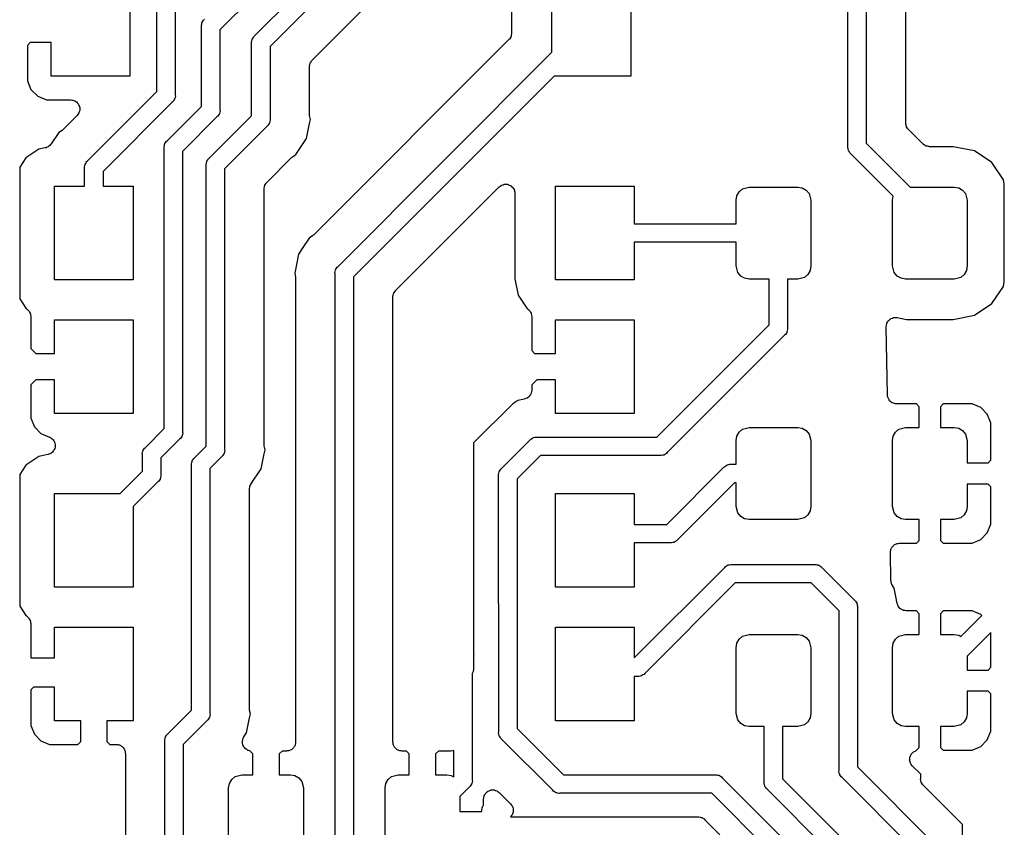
# Model space of a CAD drawing. Extents: x 81 to 161, y -172 to -32.
# Tile 3 of 20: x 113 to 132, y -154 to -139. Entities that reach past the tile are written whole.
import ezdxf

# ---------------------------------------------------------------- set-up
doc = ezdxf.new("R2010")
doc.units = 0
doc.header["$MEASUREMENT"] = 0
doc.layers.add('BLACK', color=7, linetype='CONTINUOUS')

msp = doc.modelspace()

# ---------------------------------------------------------------- linework, layer by layer
at = {"layer": 'BLACK', "linetype": 'CONTINUOUS'}
for p, q in [((123.097, -132.928), (117.269, -138.756)), ((117.928, -138.872), (123.188, -133.613)), ((123.389, -133.906), (118.221, -139.074)), ((129.215, -140.976), (129.215, -135.464)), ((129.565, -135.529), (129.565, -140.911)), ((119.023, -139.333), (122.519, -135.838)), ((116.069, -139.929), (116.069, -137.253)), ((116.419, -137.356), (116.419, -139.994)), ((115.555, -137.857), (115.555, -139.637)), ((123.585, -139.184), (123.585, -137.857)), ((125.085, -137.857), (125.085, -139.637)), ((122.817, -137.875), (122.817, -138.819)), ((130.315, -140.528), (130.315, -137.898)), ((116.931, -138.616), (116.933, -138.609)), ((116.933, -138.609), (116.946, -138.59)), ((116.946, -138.59), (116.958, -138.57)), ((116.958, -138.57), (116.976, -138.555)), ((116.917, -138.669), (116.923, -138.646)), ((116.919, -138.692), (116.917, -138.669)), ((116.919, -140.211), (116.919, -138.692)), ((116.923, -138.646), (116.927, -138.623)), ((116.927, -138.623), (116.931, -138.616)), ((117.269, -138.756), (117.269, -140.275)), ((117.869, -138.986), (117.875, -138.964)), ((117.875, -138.964), (117.88, -138.941)), ((117.88, -138.941), (117.883, -138.934)), ((117.883, -138.934), (117.885, -138.926)), ((117.885, -138.926), (117.899, -138.907)), ((117.899, -138.907), (117.91, -138.887)), ((117.91, -138.887), (117.928, -138.872)), ((122.766, -138.943), (119.057, -142.652)), ((122.771, -138.936), (122.766, -138.943)), ((122.776, -138.931), (122.771, -138.936)), ((122.788, -138.912), (122.776, -138.931)), ((122.801, -138.893), (122.788, -138.912)), ((122.803, -138.886), (122.801, -138.893)), ((122.807, -138.879), (122.803, -138.886)), ((122.811, -138.856), (122.807, -138.879)), ((122.817, -138.834), (122.811, -138.856)), ((122.817, -138.819), (122.816, -138.827)), ((122.816, -138.827), (122.817, -138.834)), ((113.659, -138.998), (113.605, -139.051)), ((113.605, -139.051), (113.605, -139.727)), ((114.055, -138.998), (113.659, -138.998)), ((114.055, -139.637), (114.055, -138.998)), ((117.871, -139.009), (117.869, -138.986)), ((117.872, -140.39), (117.871, -139.009)), ((118.221, -139.074), (118.221, -140.454)), ((119.001, -139.364), (119.012, -139.345)), ((119.012, -139.345), (119.018, -139.34)), ((119.018, -139.34), (119.023, -139.333)), ((119.516, -143.254), (123.585, -139.184)), ((118.971, -139.457), (118.973, -139.45)), ((118.971, -140.354), (118.971, -139.457)), ((118.972, -139.442), (118.978, -139.42)), ((118.973, -139.45), (118.972, -139.442)), ((118.978, -139.42), (118.982, -139.397)), ((118.982, -139.397), (118.986, -139.391)), ((118.986, -139.391), (118.988, -139.383)), ((118.988, -139.383), (119.001, -139.364)), ((113.605, -139.727), (113.674, -139.892)), ((115.555, -139.637), (114.055, -139.637)), ((123.627, -139.637), (119.809, -143.455)), ((125.085, -139.637), (123.627, -139.637)), ((113.674, -139.892), (113.801, -140.019)), ((113.801, -140.019), (113.966, -140.088)), ((113.966, -140.088), (114.428, -140.088)), ((114.428, -140.088), (114.45, -140.091)), ((114.45, -140.091), (114.473, -140.093)), ((114.473, -140.093), (114.48, -140.097)), ((114.48, -140.097), (114.487, -140.098)), ((114.487, -140.098), (114.507, -140.109)), ((114.751, -141.248), (116.069, -139.929)), ((116.392, -140.096), (116.38, -140.116)), ((116.405, -140.077), (116.392, -140.096)), ((116.407, -140.069), (116.405, -140.077)), ((116.411, -140.063), (116.407, -140.069)), ((116.415, -140.04), (116.411, -140.063)), ((116.421, -140.017), (116.415, -140.04)), ((116.419, -139.994), (116.421, -140.017)), ((114.507, -140.109), (114.528, -140.119)), ((114.528, -140.119), (114.533, -140.125)), ((114.533, -140.125), (114.54, -140.128)), ((114.54, -140.128), (114.555, -140.146)), ((114.555, -140.146), (114.571, -140.162)), ((114.571, -140.162), (114.574, -140.169)), ((114.574, -140.169), (114.579, -140.175)), ((114.579, -140.175), (114.587, -140.196)), ((114.587, -140.196), (114.597, -140.217)), ((114.6, -140.293), (114.592, -140.314)), ((114.597, -140.217), (114.597, -140.225)), ((114.597, -140.225), (114.6, -140.232)), ((114.6, -140.232), (114.6, -140.255)), ((114.6, -140.255), (114.602, -140.278)), ((114.602, -140.278), (114.6, -140.285)), ((114.6, -140.285), (114.6, -140.293)), ((116.362, -140.131), (115.044, -141.449)), ((116.265, -140.865), (116.919, -140.211)), ((116.38, -140.116), (116.362, -140.131)), ((117.269, -140.275), (117.271, -140.299)), ((114.551, -140.386), (114.292, -140.646)), ((114.564, -140.368), (114.551, -140.386)), ((114.579, -140.35), (114.564, -140.368)), ((114.582, -140.343), (114.579, -140.35)), ((114.586, -140.336), (114.582, -140.343)), ((114.592, -140.314), (114.586, -140.336)), ((117.212, -140.412), (116.558, -141.067)), ((117.065, -141.196), (117.872, -140.39)), ((117.23, -140.397), (117.212, -140.412)), ((117.242, -140.377), (117.23, -140.397)), ((117.255, -140.358), (117.242, -140.377)), ((117.257, -140.351), (117.255, -140.358)), ((117.261, -140.344), (117.257, -140.351)), ((117.265, -140.321), (117.261, -140.344)), ((117.271, -140.299), (117.265, -140.321)), ((118.224, -140.477), (118.218, -140.5)), ((118.221, -140.454), (118.224, -140.477)), ((118.974, -140.371), (118.971, -140.354)), ((118.975, -140.388), (118.974, -140.371)), ((118.99, -140.462), (118.975, -140.388)), ((118.975, -140.536), (118.99, -140.462)), ((114.265, -140.668), (114.202, -140.71)), ((114.277, -140.656), (114.265, -140.668)), ((114.292, -140.646), (114.277, -140.656)), ((118.165, -140.591), (117.358, -141.398)), ((118.183, -140.576), (118.165, -140.591)), ((118.194, -140.556), (118.183, -140.576)), ((118.208, -140.537), (118.194, -140.556)), ((118.21, -140.53), (118.208, -140.537)), ((118.213, -140.523), (118.21, -140.53)), ((118.218, -140.5), (118.213, -140.523)), ((118.918, -140.823), (118.975, -140.536)), ((130.316, -140.535), (130.315, -140.528)), ((130.316, -140.543), (130.316, -140.535)), ((130.322, -140.565), (130.316, -140.543)), ((130.326, -140.588), (130.322, -140.565)), ((130.329, -140.594), (130.326, -140.588)), ((130.331, -140.602), (130.329, -140.594)), ((130.345, -140.621), (130.331, -140.602)), ((130.356, -140.64), (130.345, -140.621)), ((130.362, -140.645), (130.356, -140.64)), ((130.366, -140.652), (130.362, -140.645)), ((130.641, -140.927), (130.366, -140.652)), ((114.202, -140.71), (114.057, -140.926)), ((118.713, -141.129), (118.918, -140.823)), ((113.826, -141.025), (113.578, -141.19)), ((113.946, -141.001), (113.826, -141.025)), ((113.953, -140.998), (113.946, -141.001)), ((113.961, -140.997), (113.953, -140.998)), ((113.981, -140.987), (113.961, -140.997)), ((114.003, -140.979), (113.981, -140.987)), ((114.009, -140.974), (114.003, -140.979)), ((114.015, -140.97), (114.009, -140.974)), ((114.031, -140.954), (114.015, -140.97)), ((114.048, -140.939), (114.031, -140.954)), ((114.052, -140.932), (114.048, -140.939)), ((114.057, -140.926), (114.052, -140.932)), ((116.206, -140.979), (116.212, -140.956)), ((116.208, -141.002), (116.206, -140.979)), ((116.208, -146.34), (116.208, -141.002)), ((116.212, -140.956), (116.216, -140.933)), ((116.216, -140.933), (116.22, -140.927)), ((116.22, -140.927), (116.222, -140.919)), ((116.222, -140.919), (116.235, -140.9)), ((116.235, -140.9), (116.247, -140.88)), ((116.247, -140.88), (116.265, -140.865)), ((129.213, -140.999), (129.215, -140.976)), ((129.219, -141.021), (129.213, -140.999)), ((129.223, -141.044), (129.219, -141.021)), ((129.227, -141.051), (129.223, -141.044)), ((129.565, -140.911), (130.4, -141.746)), ((130.648, -140.931), (130.641, -140.927)), ((130.653, -140.937), (130.648, -140.931)), ((130.672, -140.948), (130.653, -140.937)), ((130.691, -140.961), (130.672, -140.948)), ((130.698, -140.963), (130.691, -140.961)), ((130.705, -140.967), (130.698, -140.963)), ((130.728, -140.971), (130.705, -140.967)), ((130.75, -140.977), (130.728, -140.971)), ((130.757, -140.977), (130.75, -140.977)), ((130.765, -140.978), (130.757, -140.977)), ((131.219, -140.978), (130.765, -140.978)), ((131.624, -141.059), (131.219, -140.978)), ((113.578, -141.19), (113.459, -141.369)), ((116.558, -141.067), (116.558, -146.404)), ((117.022, -141.25), (117.035, -141.231)), ((117.035, -141.231), (117.047, -141.211)), ((117.047, -141.211), (117.065, -141.196)), ((118.159, -141.657), (118.624, -141.193)), ((118.624, -141.193), (118.638, -141.183)), ((118.638, -141.183), (118.65, -141.171)), ((118.65, -141.171), (118.713, -141.129)), ((129.229, -141.059), (129.227, -141.051)), ((129.242, -141.078), (129.229, -141.059)), ((129.254, -141.098), (129.242, -141.078)), ((129.272, -141.113), (129.254, -141.098)), ((130.075, -141.916), (129.272, -141.113)), ((131.953, -141.279), (131.624, -141.059)), ((113.459, -141.369), (113.459, -143.873)), ((114.692, -141.361), (114.698, -141.339)), ((114.694, -141.384), (114.692, -141.361)), ((114.694, -141.731), (114.694, -141.384)), ((114.698, -141.339), (114.702, -141.316)), ((114.702, -141.316), (114.706, -141.309)), ((114.706, -141.309), (114.708, -141.302)), ((114.708, -141.302), (114.721, -141.283)), ((114.721, -141.283), (114.733, -141.263)), ((114.733, -141.263), (114.751, -141.248)), ((117.006, -141.31), (117.012, -141.288)), ((117.008, -141.333), (117.006, -141.31)), ((117.008, -146.671), (117.008, -141.333)), ((117.012, -141.288), (117.016, -141.265)), ((117.016, -141.265), (117.02, -141.258)), ((117.02, -141.258), (117.022, -141.25)), ((117.358, -141.398), (117.358, -146.736)), ((132.173, -141.608), (131.953, -141.279)), ((115.044, -141.449), (115.044, -141.731)), ((114.119, -143.511), (114.119, -141.731)), ((114.119, -141.731), (114.694, -141.731)), ((115.044, -141.731), (115.619, -141.731)), ((115.619, -141.731), (115.619, -143.511)), ((118.108, -141.781), (118.109, -141.774)), ((118.108, -146.635), (118.108, -141.781)), ((118.109, -141.766), (118.115, -141.744)), ((118.109, -141.774), (118.109, -141.766)), ((118.115, -141.744), (118.119, -141.721)), ((118.119, -141.721), (118.122, -141.715)), ((118.122, -141.715), (118.124, -141.707)), ((118.124, -141.707), (118.137, -141.688)), ((118.137, -141.688), (118.149, -141.669)), ((118.149, -141.669), (118.155, -141.664)), ((118.155, -141.664), (118.159, -141.657)), ((120.61, -143.715), (122.582, -141.743)), ((122.582, -141.743), (122.601, -141.73)), ((122.601, -141.73), (122.618, -141.715)), ((122.618, -141.715), (122.626, -141.713)), ((122.626, -141.713), (122.632, -141.708)), ((122.632, -141.708), (122.654, -141.702)), ((122.654, -141.702), (122.675, -141.694)), ((122.675, -141.694), (122.683, -141.694)), ((122.683, -141.694), (122.691, -141.692)), ((122.691, -141.692), (122.713, -141.694)), ((122.713, -141.694), (122.736, -141.694)), ((122.736, -141.694), (122.744, -141.697)), ((122.744, -141.697), (122.751, -141.698)), ((122.751, -141.698), (122.772, -141.707)), ((122.772, -141.707), (122.793, -141.715)), ((122.793, -141.715), (122.799, -141.72)), ((122.799, -141.72), (122.806, -141.723)), ((122.806, -141.723), (122.822, -141.74)), ((122.822, -141.74), (122.84, -141.754)), ((122.84, -141.754), (122.844, -141.761)), ((122.844, -141.761), (122.849, -141.766)), ((122.849, -141.766), (122.859, -141.787)), ((122.859, -141.787), (122.87, -141.807)), ((123.649, -143.511), (123.649, -141.731)), ((123.649, -141.731), (125.149, -141.731)), ((125.149, -141.731), (125.149, -142.446)), ((127.144, -141.835), (127.211, -141.779)), ((127.211, -141.779), (127.336, -141.746)), ((127.336, -141.746), (128.261, -141.746)), ((128.261, -141.746), (128.347, -141.761)), ((128.347, -141.761), (128.422, -141.804)), ((130.4, -141.746), (131.236, -141.746)), ((131.236, -141.746), (131.322, -141.761)), ((131.322, -141.761), (131.397, -141.804)), ((132.19, -141.691), (132.173, -141.608)), ((132.19, -143.551), (132.19, -141.691)), ((122.87, -141.807), (122.872, -141.814)), ((122.872, -141.814), (122.875, -141.821)), ((122.875, -141.821), (122.877, -141.844)), ((122.877, -141.844), (122.881, -141.867)), ((122.881, -141.867), (122.881, -143.494)), ((127.086, -141.996), (127.101, -141.91)), ((127.101, -141.91), (127.144, -141.835)), ((128.422, -141.804), (128.478, -141.871)), ((128.478, -141.871), (128.511, -141.996)), ((130.061, -141.996), (130.075, -141.916)), ((131.397, -141.804), (131.453, -141.871)), ((131.453, -141.871), (131.486, -141.996)), ((127.086, -142.446), (127.086, -141.996)), ((128.511, -141.996), (128.511, -143.246)), ((130.061, -143.246), (130.061, -141.996)), ((131.486, -141.996), (131.486, -143.246)), ((125.149, -142.446), (127.086, -142.446)), ((118.967, -142.716), (118.861, -142.876)), ((119.03, -142.674), (118.967, -142.716)), ((119.042, -142.662), (119.03, -142.674)), ((119.057, -142.652), (119.042, -142.662)), ((118.861, -142.876), (118.763, -143.022)), ((127.086, -142.796), (125.149, -142.796)), ((125.149, -142.796), (125.149, -143.511)), ((127.086, -143.246), (127.086, -142.796)), ((118.763, -143.022), (118.691, -143.383)), ((119.473, -143.308), (119.486, -143.289)), ((119.486, -143.289), (119.498, -143.269)), ((119.498, -143.269), (119.516, -143.254)), ((127.119, -143.371), (127.086, -143.246)), ((128.511, -143.246), (128.496, -143.332)), ((130.094, -143.371), (130.061, -143.246)), ((131.486, -143.246), (131.471, -143.332)), ((118.691, -143.383), (118.706, -143.457)), ((118.706, -143.457), (118.706, -143.474)), ((118.706, -143.474), (118.709, -143.491)), ((119.457, -143.368), (119.463, -143.345)), ((119.459, -143.391), (119.457, -143.368)), ((119.459, -154.742), (119.459, -143.391)), ((119.463, -143.345), (119.467, -143.322)), ((119.467, -143.322), (119.471, -143.315)), ((119.471, -143.315), (119.473, -143.308)), ((119.809, -143.455), (119.809, -154.677)), ((127.175, -143.438), (127.119, -143.371)), ((127.25, -143.481), (127.175, -143.438)), ((128.386, -143.463), (128.261, -143.496)), ((128.453, -143.407), (128.386, -143.463)), ((128.496, -143.332), (128.453, -143.407)), ((130.15, -143.438), (130.094, -143.371)), ((130.225, -143.481), (130.15, -143.438)), ((131.361, -143.463), (131.236, -143.496)), ((131.428, -143.407), (131.361, -143.463)), ((131.471, -143.332), (131.428, -143.407)), ((115.619, -143.511), (114.119, -143.511)), ((118.709, -143.491), (118.709, -152.297)), ((122.881, -143.494), (122.943, -143.804)), ((125.149, -143.511), (123.649, -143.511)), ((127.336, -143.496), (127.25, -143.481)), ((127.714, -143.496), (127.336, -143.496)), ((127.714, -144.364), (127.714, -143.496)), ((128.261, -143.496), (128.064, -143.496)), ((128.064, -143.496), (128.064, -144.428)), ((130.311, -143.496), (130.225, -143.481)), ((131.236, -143.496), (130.311, -143.496)), ((131.953, -143.963), (132.173, -143.634)), ((132.173, -143.634), (132.19, -143.551)), ((120.559, -143.839), (120.56, -143.831)), ((120.559, -152.297), (120.559, -143.839)), ((120.56, -143.823), (120.566, -143.801)), ((120.56, -143.831), (120.56, -143.823)), ((120.566, -143.801), (120.57, -143.779)), ((120.57, -143.779), (120.573, -143.772)), ((120.573, -143.772), (120.575, -143.765)), ((120.575, -143.765), (120.589, -143.746)), ((120.589, -143.746), (120.6, -143.726)), ((120.6, -143.726), (120.606, -143.721)), ((120.606, -143.721), (120.61, -143.715)), ((122.943, -143.804), (123.108, -144.052)), ((113.459, -143.873), (113.578, -144.052)), ((131.624, -144.183), (131.953, -143.963)), ((113.578, -144.052), (113.591, -144.06)), ((113.591, -144.06), (113.609, -144.077)), ((113.609, -144.077), (113.628, -144.093)), ((113.628, -144.093), (113.631, -144.098)), ((113.631, -144.098), (113.635, -144.102)), ((113.635, -144.102), (113.646, -144.125)), ((113.646, -144.125), (113.658, -144.146)), ((113.658, -144.146), (113.659, -144.152)), ((113.659, -144.152), (113.662, -144.157)), ((113.662, -144.157), (113.665, -144.182)), ((113.665, -144.182), (113.669, -144.206)), ((113.669, -144.206), (113.669, -144.814)), ((123.108, -144.052), (123.121, -144.06)), ((123.121, -144.06), (123.139, -144.077)), ((123.139, -144.077), (123.158, -144.093)), ((123.158, -144.093), (123.161, -144.098)), ((123.161, -144.098), (123.165, -144.102)), ((123.165, -144.102), (123.176, -144.125)), ((123.176, -144.125), (123.188, -144.146)), ((123.188, -144.146), (123.189, -144.152)), ((123.189, -144.152), (123.192, -144.157)), ((123.192, -144.157), (123.195, -144.182)), ((123.195, -144.182), (123.199, -144.206)), ((123.199, -144.206), (123.199, -144.857)), ((130.089, -144.229), (130.092, -144.228)), ((130.092, -144.228), (130.119, -144.228)), ((130.119, -144.228), (130.146, -144.228)), ((130.146, -144.228), (130.149, -144.229)), ((131.219, -144.264), (131.624, -144.183)), ((114.119, -144.911), (114.119, -144.271)), ((114.119, -144.271), (115.619, -144.271)), ((115.619, -144.271), (115.619, -146.051)), ((123.649, -144.911), (123.649, -144.271)), ((123.649, -144.271), (125.149, -144.271)), ((125.149, -144.271), (125.149, -146.051)), ((125.577, -146.501), (127.714, -144.364)), ((129.944, -144.397), (129.949, -144.371)), ((129.944, -144.401), (129.944, -144.397)), ((129.944, -144.404), (129.944, -144.401)), ((129.967, -145.696), (129.944, -144.404)), ((129.949, -144.371), (129.953, -144.344)), ((129.953, -144.344), (129.955, -144.341)), ((129.955, -144.341), (129.956, -144.337)), ((129.956, -144.337), (129.97, -144.314)), ((129.97, -144.314), (129.983, -144.291)), ((129.983, -144.291), (129.985, -144.289)), ((129.985, -144.289), (129.987, -144.285)), ((129.987, -144.285), (130.008, -144.269)), ((130.008, -144.269), (130.028, -144.251)), ((130.028, -144.251), (130.032, -144.25)), ((130.032, -144.25), (130.034, -144.247)), ((130.034, -144.247), (130.06, -144.239)), ((130.06, -144.239), (130.085, -144.229)), ((130.085, -144.229), (130.089, -144.229)), ((130.149, -144.229), (130.153, -144.229)), ((130.153, -144.229), (130.328, -144.264)), ((130.328, -144.264), (131.219, -144.264)), ((128.007, -144.565), (125.778, -146.794)), ((128.025, -144.55), (128.007, -144.565)), ((128.037, -144.53), (128.025, -144.55)), ((128.05, -144.511), (128.037, -144.53)), ((128.052, -144.504), (128.05, -144.511)), ((128.056, -144.497), (128.052, -144.504)), ((128.06, -144.474), (128.056, -144.497)), ((128.066, -144.451), (128.06, -144.474)), ((128.064, -144.428), (128.066, -144.451)), ((113.669, -144.814), (113.766, -144.911)), ((113.766, -144.911), (114.119, -144.911)), ((123.199, -144.857), (123.253, -144.911)), ((123.253, -144.911), (123.649, -144.911)), ((113.766, -145.411), (113.669, -145.508)), ((113.669, -145.508), (113.669, -146.141)), ((114.119, -145.411), (113.766, -145.411)), ((114.119, -146.051), (114.119, -145.411)), ((123.296, -145.411), (123.199, -145.508)), ((123.199, -145.508), (123.199, -145.608)), ((123.649, -145.411), (123.296, -145.411)), ((123.649, -146.051), (123.649, -145.411)), ((123.158, -145.721), (123.136, -145.739)), ((123.159, -145.719), (123.158, -145.721)), ((123.16, -145.718), (123.159, -145.719)), ((123.174, -145.693), (123.16, -145.718)), ((123.188, -145.668), (123.174, -145.693)), ((123.189, -145.666), (123.188, -145.668)), ((123.19, -145.664), (123.189, -145.666)), ((123.194, -145.636), (123.19, -145.664)), ((123.199, -145.608), (123.194, -145.636)), ((129.97, -145.71), (129.967, -145.696)), ((129.97, -145.723), (129.97, -145.71)), ((129.976, -145.739), (129.97, -145.723)), ((122.842, -145.866), (122.095, -146.612)), ((122.933, -145.805), (122.842, -145.866)), ((123.058, -145.78), (122.933, -145.805)), ((123.085, -145.769), (123.058, -145.78)), ((123.111, -145.76), (123.085, -145.769)), ((123.113, -145.758), (123.111, -145.76)), ((123.115, -145.758), (123.113, -145.758)), ((123.136, -145.739), (123.115, -145.758)), ((129.979, -145.756), (129.976, -145.739)), ((129.986, -145.768), (129.979, -145.756)), ((129.991, -145.78), (129.986, -145.768)), ((130.002, -145.793), (129.991, -145.78)), ((130.01, -145.808), (130.002, -145.793)), ((130.021, -145.817), (130.01, -145.808)), ((130.03, -145.827), (130.021, -145.817)), ((130.044, -145.836), (130.03, -145.827)), ((130.057, -145.846), (130.044, -145.836)), ((130.07, -145.851), (130.057, -145.846)), ((130.082, -145.857), (130.07, -145.851)), ((130.099, -145.86), (130.082, -145.857)), ((130.115, -145.866), (130.099, -145.86)), ((130.129, -145.866), (130.115, -145.866)), ((130.142, -145.868), (130.129, -145.866)), ((130.52, -145.868), (130.142, -145.868)), ((130.573, -145.922), (130.52, -145.868)), ((131.027, -145.868), (130.974, -145.922)), ((131.576, -145.868), (131.027, -145.868)), ((131.741, -145.937), (131.576, -145.868)), ((115.619, -146.051), (114.119, -146.051)), ((125.149, -146.051), (123.649, -146.051)), ((130.573, -146.318), (130.573, -145.922)), ((130.974, -145.922), (130.974, -146.318)), ((131.867, -146.063), (131.741, -145.937)), ((131.936, -146.228), (131.867, -146.063)), ((113.669, -146.141), (113.738, -146.306)), ((131.936, -146.939), (131.936, -146.228)), ((113.738, -146.306), (113.864, -146.432)), ((113.864, -146.432), (114.027, -146.5)), ((115.851, -146.697), (116.208, -146.34)), ((116.55, -146.473), (116.546, -146.48)), ((116.554, -146.45), (116.55, -146.473)), ((116.56, -146.428), (116.554, -146.45)), ((116.558, -146.404), (116.56, -146.428)), ((127.101, -146.482), (127.144, -146.407)), ((127.144, -146.407), (127.211, -146.351)), ((127.211, -146.351), (127.336, -146.318)), ((127.336, -146.318), (128.261, -146.318)), ((128.261, -146.318), (128.347, -146.333)), ((128.347, -146.333), (128.422, -146.376)), ((128.422, -146.376), (128.478, -146.443)), ((128.478, -146.443), (128.511, -146.568)), ((130.076, -146.482), (130.119, -146.407)), ((130.119, -146.407), (130.186, -146.351)), ((130.186, -146.351), (130.311, -146.318)), ((130.311, -146.318), (130.573, -146.318)), ((130.974, -146.318), (131.236, -146.318)), ((131.236, -146.318), (131.322, -146.333)), ((131.322, -146.333), (131.397, -146.376)), ((131.397, -146.376), (131.453, -146.443)), ((131.453, -146.443), (131.486, -146.568)), ((114.027, -146.5), (114.035, -146.505)), ((114.035, -146.505), (114.044, -146.508)), ((114.044, -146.508), (114.06, -146.521)), ((114.06, -146.521), (114.078, -146.533)), ((114.078, -146.533), (114.084, -146.54)), ((114.084, -146.54), (114.091, -146.546)), ((114.091, -146.546), (114.102, -146.564)), ((114.102, -146.564), (114.115, -146.581)), ((114.115, -146.581), (114.118, -146.59)), ((114.118, -146.59), (114.123, -146.598)), ((114.123, -146.598), (114.127, -146.619)), ((114.127, -146.619), (114.133, -146.639)), ((114.135, -146.658), (114.132, -146.678)), ((114.133, -146.639), (114.133, -146.648)), ((114.133, -146.648), (114.135, -146.658)), ((116.501, -146.541), (116.144, -146.898)), ((116.519, -146.526), (116.501, -146.541)), ((116.531, -146.506), (116.519, -146.526)), ((116.544, -146.487), (116.531, -146.506)), ((116.546, -146.48), (116.544, -146.487)), ((118.111, -146.652), (118.108, -146.635)), ((118.111, -146.669), (118.111, -146.652)), ((122.095, -146.612), (122.095, -150.614)), ((122.627, -147.095), (123.165, -146.558)), ((123.165, -146.558), (123.18, -146.54)), ((123.18, -146.54), (123.2, -146.528)), ((123.2, -146.528), (123.219, -146.515)), ((123.219, -146.515), (123.226, -146.513)), ((123.226, -146.513), (123.233, -146.509)), ((123.233, -146.509), (123.256, -146.505)), ((123.256, -146.505), (123.279, -146.499)), ((123.279, -146.499), (123.302, -146.501)), ((123.302, -146.501), (125.577, -146.501)), ((127.086, -146.568), (127.101, -146.482)), ((127.086, -147.018), (127.086, -146.568)), ((128.511, -146.568), (128.511, -147.818)), ((130.061, -146.568), (130.076, -146.482)), ((130.061, -147.818), (130.061, -146.568)), ((131.486, -146.568), (131.486, -146.993)), ((113.994, -146.833), (113.826, -146.867)), ((114.003, -146.83), (113.994, -146.833)), ((114.012, -146.828), (114.003, -146.83)), ((114.031, -146.819), (114.012, -146.828)), ((114.051, -146.811), (114.031, -146.819)), ((114.058, -146.805), (114.051, -146.811)), ((114.066, -146.8), (114.058, -146.805)), ((114.08, -146.785), (114.066, -146.8)), ((114.096, -146.771), (114.08, -146.785)), ((114.101, -146.763), (114.096, -146.771)), ((114.107, -146.756), (114.101, -146.763)), ((114.115, -146.736), (114.107, -146.756)), ((114.126, -146.718), (114.115, -146.736)), ((114.127, -146.708), (114.126, -146.718)), ((114.131, -146.699), (114.127, -146.708)), ((114.132, -146.678), (114.131, -146.699)), ((115.792, -146.811), (115.798, -146.788)), ((115.794, -146.834), (115.792, -146.811)), ((115.794, -147.151), (115.794, -146.834)), ((115.798, -146.788), (115.802, -146.765)), ((115.802, -146.765), (115.806, -146.758)), ((115.806, -146.758), (115.808, -146.751)), ((115.808, -146.751), (115.821, -146.732)), ((115.821, -146.732), (115.833, -146.712)), ((115.833, -146.712), (115.851, -146.697)), ((116.785, -146.894), (117.008, -146.671)), ((117.331, -146.838), (117.319, -146.858)), ((117.344, -146.818), (117.331, -146.838)), ((117.346, -146.811), (117.344, -146.818)), ((117.35, -146.804), (117.346, -146.811)), ((117.354, -146.781), (117.35, -146.804)), ((117.36, -146.759), (117.354, -146.781)), ((117.358, -146.736), (117.36, -146.759)), ((118.054, -147.104), (118.111, -146.818)), ((118.126, -146.743), (118.111, -146.669)), ((118.111, -146.818), (118.126, -146.743)), ((123.366, -146.851), (122.92, -147.297)), ((125.641, -146.851), (123.366, -146.851)), ((125.664, -146.853), (125.641, -146.851)), ((125.687, -146.847), (125.664, -146.853)), ((125.71, -146.843), (125.687, -146.847)), ((125.717, -146.839), (125.71, -146.843)), ((125.724, -146.837), (125.717, -146.839)), ((125.743, -146.824), (125.724, -146.837)), ((125.763, -146.812), (125.743, -146.824)), ((125.778, -146.794), (125.763, -146.812)), ((113.578, -147.032), (113.459, -147.211)), ((113.826, -146.867), (113.578, -147.032)), ((116.144, -146.898), (116.144, -147.215)), ((116.726, -147.007), (116.732, -146.985)), ((116.728, -147.031), (116.726, -147.007)), ((116.729, -151.693), (116.728, -147.031)), ((116.732, -146.985), (116.737, -146.962)), ((116.737, -146.962), (116.74, -146.955)), ((116.74, -146.955), (116.742, -146.948)), ((116.742, -146.948), (116.756, -146.929)), ((116.756, -146.929), (116.767, -146.909)), ((116.767, -146.909), (116.785, -146.894)), ((117.301, -146.873), (117.078, -147.095)), ((117.319, -146.858), (117.301, -146.873)), ((126.892, -147.045), (126.911, -147.032)), ((126.911, -147.032), (126.918, -147.03)), ((126.918, -147.03), (126.925, -147.026)), ((126.925, -147.026), (126.948, -147.022)), ((126.948, -147.022), (126.971, -147.016)), ((126.971, -147.016), (126.994, -147.018)), ((126.994, -147.018), (127.086, -147.018)), ((131.486, -146.993), (131.882, -146.993)), ((131.882, -146.993), (131.936, -146.939)), ((113.459, -147.211), (113.459, -149.715)), ((115.372, -147.573), (115.794, -147.151)), ((116.144, -147.215), (116.146, -147.238)), ((117.078, -147.095), (117.078, -151.757)), ((117.858, -147.398), (118.054, -147.104)), ((122.568, -147.209), (122.574, -147.187)), ((122.57, -147.232), (122.568, -147.209)), ((122.574, -147.187), (122.579, -147.164)), ((122.579, -147.164), (122.582, -147.157)), ((122.582, -147.157), (122.584, -147.149)), ((122.584, -147.149), (122.598, -147.13)), ((122.598, -147.13), (122.609, -147.11)), ((122.609, -147.11), (122.627, -147.095)), ((125.771, -148.161), (126.857, -147.075)), ((126.857, -147.075), (126.872, -147.057)), ((126.872, -147.057), (126.892, -147.045)), ((116.087, -147.352), (115.619, -147.82)), ((116.105, -147.337), (116.087, -147.352)), ((116.117, -147.317), (116.105, -147.337)), ((116.13, -147.298), (116.117, -147.317)), ((116.132, -147.291), (116.13, -147.298)), ((116.136, -147.284), (116.132, -147.291)), ((116.14, -147.261), (116.136, -147.284)), ((116.146, -147.238), (116.14, -147.261)), ((117.85, -147.417), (117.858, -147.398)), ((122.571, -152.107), (122.57, -147.232)), ((122.92, -147.297), (122.92, -152.042)), ((127.058, -147.368), (125.972, -148.454)), ((127.086, -147.368), (127.058, -147.368)), ((127.086, -147.818), (127.086, -147.368)), ((131.486, -147.393), (131.486, -147.818)), ((131.882, -147.393), (131.486, -147.393)), ((131.936, -147.447), (131.882, -147.393)), ((114.119, -149.353), (114.119, -147.573)), ((114.119, -147.573), (115.372, -147.573)), ((117.828, -147.495), (117.832, -147.475)), ((117.828, -151.657), (117.828, -147.495)), ((117.832, -147.475), (117.834, -147.454)), ((117.834, -147.454), (117.837, -147.445)), ((117.837, -147.445), (117.839, -147.436)), ((117.839, -147.436), (117.85, -147.417)), ((123.649, -149.353), (123.649, -147.573)), ((123.649, -147.573), (125.149, -147.573)), ((125.149, -147.573), (125.149, -148.161)), ((131.936, -148.158), (131.936, -147.447)), ((115.619, -147.82), (115.619, -149.353)), ((127.119, -147.943), (127.086, -147.818)), ((127.175, -148.01), (127.119, -147.943)), ((128.496, -147.904), (128.453, -147.979)), ((128.511, -147.818), (128.496, -147.904)), ((130.094, -147.943), (130.061, -147.818)), ((130.15, -148.01), (130.094, -147.943)), ((131.471, -147.904), (131.428, -147.979)), ((131.486, -147.818), (131.471, -147.904)), ((125.149, -148.161), (125.771, -148.161)), ((127.25, -148.053), (127.175, -148.01)), ((127.336, -148.068), (127.25, -148.053)), ((128.261, -148.068), (127.336, -148.068)), ((128.386, -148.035), (128.261, -148.068)), ((128.453, -147.979), (128.386, -148.035)), ((130.225, -148.053), (130.15, -148.01)), ((130.311, -148.068), (130.225, -148.053)), ((130.573, -148.068), (130.311, -148.068)), ((130.573, -148.464), (130.573, -148.068)), ((131.236, -148.068), (130.974, -148.068)), ((130.974, -148.068), (130.974, -148.464)), ((131.361, -148.035), (131.236, -148.068)), ((131.428, -147.979), (131.361, -148.035)), ((131.867, -148.323), (131.936, -148.158)), ((131.741, -148.449), (131.867, -148.323)), ((125.835, -148.511), (125.149, -148.511)), ((125.149, -148.511), (125.149, -149.353)), ((125.858, -148.513), (125.835, -148.511)), ((125.881, -148.507), (125.858, -148.513)), ((125.904, -148.503), (125.881, -148.507)), ((125.911, -148.499), (125.904, -148.503)), ((125.918, -148.497), (125.911, -148.499)), ((125.937, -148.484), (125.918, -148.497)), ((125.957, -148.472), (125.937, -148.484)), ((125.972, -148.454), (125.957, -148.472)), ((130.122, -148.537), (130.137, -148.529)), ((130.137, -148.529), (130.151, -148.526)), ((130.151, -148.526), (130.163, -148.521)), ((130.163, -148.521), (130.18, -148.521)), ((130.18, -148.521), (130.197, -148.518)), ((130.197, -148.518), (130.52, -148.518)), ((130.52, -148.518), (130.573, -148.464)), ((130.974, -148.464), (131.027, -148.518)), ((131.027, -148.518), (131.576, -148.518)), ((131.576, -148.518), (131.741, -148.449)), ((130.022, -148.696), (130.025, -148.68)), ((130.032, -149.229), (130.022, -148.696)), ((130.025, -148.663), (130.029, -148.65)), ((130.025, -148.68), (130.025, -148.663)), ((130.029, -148.65), (130.031, -148.636)), ((130.031, -148.636), (130.04, -148.621)), ((130.04, -148.621), (130.045, -148.606)), ((130.045, -148.606), (130.054, -148.595)), ((130.054, -148.595), (130.061, -148.583)), ((130.061, -148.583), (130.074, -148.572)), ((130.074, -148.572), (130.084, -148.559)), ((130.084, -148.559), (130.096, -148.552)), ((130.096, -148.552), (130.107, -148.543)), ((130.107, -148.543), (130.122, -148.537)), ((125.15, -150.701), (126.871, -148.98)), ((126.871, -148.98), (126.886, -148.962)), ((126.886, -148.962), (126.906, -148.95)), ((126.906, -148.95), (126.925, -148.937)), ((126.925, -148.937), (126.932, -148.935)), ((126.932, -148.935), (126.939, -148.931)), ((126.939, -148.931), (126.962, -148.927)), ((126.962, -148.927), (126.985, -148.921)), ((126.985, -148.921), (127.008, -148.923)), ((127.008, -148.923), (128.58, -148.923)), ((128.58, -148.923), (128.603, -148.921)), ((128.603, -148.921), (128.625, -148.927)), ((128.625, -148.927), (128.648, -148.931)), ((128.648, -148.931), (128.655, -148.935)), ((128.655, -148.935), (128.663, -148.937)), ((128.663, -148.937), (128.682, -148.95)), ((128.682, -148.95), (128.702, -148.962)), ((128.702, -148.962), (128.717, -148.98)), ((128.717, -148.98), (129.341, -149.604)), ((127.072, -149.273), (125.351, -150.994)), ((128.515, -149.273), (127.072, -149.273)), ((129.047, -149.805), (128.515, -149.273)), ((130.035, -149.248), (130.032, -149.229)), ((130.037, -149.268), (130.035, -149.248)), ((130.041, -149.278), (130.037, -149.268)), ((130.043, -149.289), (130.041, -149.278)), ((115.619, -149.353), (114.119, -149.353)), ((125.149, -149.353), (123.649, -149.353)), ((130.053, -149.305), (130.043, -149.289)), ((130.061, -149.323), (130.053, -149.305)), ((130.094, -149.372), (130.061, -149.323)), ((130.126, -149.533), (130.094, -149.372)), ((129.341, -149.604), (129.359, -149.619)), ((129.359, -149.619), (129.37, -149.639)), ((129.37, -149.639), (129.384, -149.658)), ((129.384, -149.658), (129.386, -149.665)), ((130.152, -149.664), (130.126, -149.533)), ((130.126, -149.533), (130.126, -149.533)), ((113.459, -149.715), (113.578, -149.894)), ((129.048, -152.837), (129.047, -149.805)), ((129.386, -149.665), (129.389, -149.672)), ((129.389, -149.672), (129.394, -149.695)), ((129.394, -149.695), (129.4, -149.718)), ((129.4, -149.718), (129.398, -149.741)), ((129.398, -149.741), (129.398, -152.772)), ((130.162, -149.691), (130.152, -149.664)), ((130.172, -149.718), (130.162, -149.691)), ((130.173, -149.719), (130.172, -149.718)), ((130.174, -149.721), (130.173, -149.719)), ((130.193, -149.742), (130.174, -149.721)), ((130.211, -149.764), (130.193, -149.742)), ((130.213, -149.765), (130.211, -149.764)), ((130.214, -149.766), (130.213, -149.765)), ((130.239, -149.78), (130.214, -149.766)), ((130.264, -149.794), (130.239, -149.78)), ((130.266, -149.795), (130.264, -149.794)), ((130.267, -149.796), (130.266, -149.795)), ((130.295, -149.8), (130.267, -149.796)), ((130.324, -149.805), (130.295, -149.8)), ((130.52, -149.805), (130.324, -149.805)), ((130.573, -149.859), (130.52, -149.805)), ((131.027, -149.805), (130.974, -149.859)), ((131.576, -149.805), (131.027, -149.805)), ((131.741, -149.874), (131.576, -149.805)), ((113.578, -149.894), (113.591, -149.902)), ((113.591, -149.902), (113.609, -149.919)), ((113.609, -149.919), (113.628, -149.935)), ((113.628, -149.935), (113.631, -149.94)), ((113.631, -149.94), (113.635, -149.944)), ((113.635, -149.944), (113.646, -149.967)), ((113.646, -149.967), (113.658, -149.988)), ((113.658, -149.988), (113.659, -149.994)), ((113.659, -149.994), (113.662, -149.999)), ((113.662, -149.999), (113.665, -150.024)), ((113.665, -150.024), (113.669, -150.048)), ((130.573, -150.255), (130.573, -149.859)), ((130.974, -149.859), (130.974, -150.255)), ((131.362, -150.294), (131.762, -149.894)), ((131.762, -149.894), (131.741, -149.874)), ((113.669, -150.048), (113.669, -150.699)), ((114.119, -150.701), (114.119, -150.113)), ((114.119, -150.113), (115.619, -150.113)), ((115.619, -150.113), (115.619, -151.893)), ((123.649, -151.893), (123.649, -150.113)), ((123.649, -150.113), (125.149, -150.113)), ((125.149, -150.113), (125.149, -150.701)), ((131.936, -150.215), (131.486, -150.665)), ((131.936, -150.876), (131.936, -150.215)), ((127.101, -150.419), (127.144, -150.344)), ((127.144, -150.344), (127.211, -150.288)), ((127.211, -150.288), (127.336, -150.255)), ((127.336, -150.255), (128.261, -150.255)), ((128.261, -150.255), (128.347, -150.27)), ((128.347, -150.27), (128.422, -150.313)), ((128.422, -150.313), (128.478, -150.38)), ((128.478, -150.38), (128.511, -150.505)), ((130.076, -150.419), (130.119, -150.344)), ((130.119, -150.344), (130.186, -150.288)), ((130.186, -150.288), (130.311, -150.255)), ((130.311, -150.255), (130.573, -150.255)), ((130.974, -150.255), (131.236, -150.255)), ((131.236, -150.255), (131.322, -150.27)), ((131.322, -150.27), (131.362, -150.294)), ((127.086, -150.505), (127.101, -150.419)), ((127.086, -151.755), (127.086, -150.505)), ((128.511, -150.505), (128.511, -151.755)), ((130.061, -150.505), (130.076, -150.419)), ((130.061, -151.755), (130.061, -150.505)), ((113.669, -150.699), (113.671, -150.701)), ((113.671, -150.701), (114.119, -150.701)), ((122.095, -150.614), (122.097, -150.637)), ((122.097, -150.637), (122.095, -150.645)), ((122.095, -150.645), (122.095, -150.915)), ((125.149, -150.701), (125.15, -150.701)), ((131.486, -150.665), (131.486, -150.93)), ((122.087, -150.961), (122.068, -150.994)), ((122.095, -150.915), (122.087, -150.961)), ((131.486, -150.93), (131.882, -150.93)), ((131.882, -150.93), (131.936, -150.876)), ((122.068, -150.994), (122.068, -153.018)), ((125.214, -151.051), (125.149, -151.051)), ((125.149, -151.051), (125.149, -151.893)), ((125.237, -151.053), (125.214, -151.051)), ((125.26, -151.047), (125.237, -151.053)), ((125.283, -151.043), (125.26, -151.047)), ((125.29, -151.039), (125.283, -151.043)), ((125.297, -151.037), (125.29, -151.039)), ((125.316, -151.024), (125.297, -151.037)), ((125.336, -151.012), (125.316, -151.024)), ((125.351, -150.994), (125.336, -151.012)), ((113.723, -151.253), (113.669, -151.307)), ((113.669, -151.307), (113.669, -151.983)), ((114.119, -151.253), (113.723, -151.253)), ((114.119, -151.893), (114.119, -151.253)), ((131.486, -151.33), (131.486, -151.755)), ((131.882, -151.33), (131.486, -151.33)), ((131.936, -151.384), (131.882, -151.33)), ((131.936, -152.095), (131.936, -151.384)), ((116.277, -152.144), (116.729, -151.693)), ((117.831, -151.674), (117.828, -151.657)), ((117.832, -151.691), (117.831, -151.674)), ((117.847, -151.765), (117.832, -151.691)), ((114.619, -151.893), (114.119, -151.893)), ((114.619, -152.289), (114.619, -151.893)), ((115.619, -151.893), (115.119, -151.893)), ((115.119, -151.893), (115.119, -152.289)), ((117.022, -151.894), (116.57, -152.345)), ((117.04, -151.879), (117.022, -151.894)), ((117.051, -151.859), (117.04, -151.879)), ((117.065, -151.84), (117.051, -151.859)), ((117.067, -151.833), (117.065, -151.84)), ((117.07, -151.826), (117.067, -151.833)), ((117.075, -151.803), (117.07, -151.826)), ((117.081, -151.78), (117.075, -151.803)), ((117.078, -151.757), (117.081, -151.78)), ((117.775, -152.126), (117.832, -151.839)), ((117.832, -151.839), (117.847, -151.765)), ((125.149, -151.893), (123.649, -151.893)), ((127.119, -151.88), (127.086, -151.755)), ((127.175, -151.947), (127.119, -151.88)), ((128.496, -151.841), (128.453, -151.916)), ((128.511, -151.755), (128.496, -151.841)), ((130.094, -151.88), (130.061, -151.755)), ((130.15, -151.947), (130.094, -151.88)), ((131.471, -151.841), (131.428, -151.916)), ((131.486, -151.755), (131.471, -151.841)), ((113.669, -151.983), (113.738, -152.148)), ((122.92, -152.042), (123.802, -152.923)), ((127.25, -151.99), (127.175, -151.947)), ((127.336, -152.005), (127.25, -151.99)), ((127.623, -152.005), (127.336, -152.005)), ((127.623, -152.12), (127.623, -152.005)), ((128.261, -152.005), (127.973, -152.005)), ((127.973, -152.005), (127.973, -152.997)), ((128.386, -151.972), (128.261, -152.005)), ((128.453, -151.916), (128.386, -151.972)), ((130.225, -151.99), (130.15, -151.947)), ((130.311, -152.005), (130.225, -151.99)), ((130.573, -152.005), (130.311, -152.005)), ((130.573, -152.401), (130.573, -152.005)), ((131.236, -152.005), (130.974, -152.005)), ((130.974, -152.005), (130.974, -152.401)), ((131.361, -151.972), (131.236, -152.005)), ((131.428, -151.916), (131.361, -151.972)), ((131.867, -152.26), (131.936, -152.095)), ((113.738, -152.148), (113.864, -152.274)), ((113.864, -152.274), (114.029, -152.343)), ((116.218, -152.258), (116.224, -152.235)), ((116.221, -152.281), (116.218, -152.258)), ((116.221, -157.719), (116.221, -152.281)), ((116.224, -152.235), (116.229, -152.212)), ((116.229, -152.212), (116.232, -152.205)), ((116.232, -152.205), (116.234, -152.198)), ((116.234, -152.198), (116.248, -152.179)), ((116.248, -152.179), (116.259, -152.159)), ((116.259, -152.159), (116.277, -152.144)), ((117.699, -152.267), (117.701, -152.261)), ((117.699, -152.291), (117.699, -152.267)), ((117.701, -152.255), (117.711, -152.233)), ((117.701, -152.261), (117.701, -152.255)), ((117.711, -152.233), (117.719, -152.209)), ((117.719, -152.209), (117.723, -152.205)), ((117.723, -152.205), (117.725, -152.2)), ((117.725, -152.2), (117.775, -152.126)), ((122.568, -152.13), (122.571, -152.107)), ((122.574, -152.152), (122.568, -152.13)), ((122.579, -152.175), (122.574, -152.152)), ((122.582, -152.182), (122.579, -152.175)), ((122.584, -152.19), (122.582, -152.182)), ((122.598, -152.209), (122.584, -152.19)), ((122.609, -152.229), (122.598, -152.209)), ((122.627, -152.244), (122.609, -152.229)), ((123.6, -153.217), (122.627, -152.244)), ((127.623, -153.062), (127.624, -152.12)), ((127.624, -152.12), (127.623, -152.12)), ((131.741, -152.386), (131.867, -152.26)), ((114.029, -152.343), (114.565, -152.343)), ((114.565, -152.343), (114.619, -152.289)), ((115.119, -152.289), (115.173, -152.343)), ((115.173, -152.343), (115.295, -152.343)), ((115.295, -152.343), (115.311, -152.346)), ((115.311, -152.346), (115.326, -152.346)), ((115.326, -152.346), (115.34, -152.351)), ((115.34, -152.351), (115.355, -152.354)), ((115.355, -152.354), (115.369, -152.361)), ((115.369, -152.361), (115.383, -152.366)), ((115.383, -152.366), (115.395, -152.376)), ((115.395, -152.376), (115.408, -152.384)), ((115.408, -152.384), (115.418, -152.396)), ((115.418, -152.396), (115.43, -152.406)), ((115.43, -152.406), (115.437, -152.419)), ((115.437, -152.419), (115.447, -152.43)), ((115.447, -152.43), (115.452, -152.445)), ((115.452, -152.445), (115.46, -152.458)), ((115.46, -152.458), (115.463, -152.473)), ((116.57, -152.345), (116.57, -158.697)), ((117.697, -152.316), (117.699, -152.291)), ((117.699, -152.322), (117.697, -152.316)), ((117.699, -152.327), (117.699, -152.322)), ((117.707, -152.351), (117.699, -152.327)), ((117.714, -152.374), (117.707, -152.351)), ((117.717, -152.379), (117.714, -152.374)), ((117.719, -152.385), (117.717, -152.379)), ((117.735, -152.403), (117.719, -152.385)), ((117.75, -152.423), (117.735, -152.403)), ((117.755, -152.427), (117.75, -152.423)), ((117.758, -152.431), (117.755, -152.427)), ((117.78, -152.443), (117.758, -152.431)), ((117.801, -152.457), (117.78, -152.443)), ((117.806, -152.459), (117.801, -152.457)), ((117.811, -152.461), (117.806, -152.459)), ((117.836, -152.466), (117.811, -152.461)), ((117.837, -152.466), (117.836, -152.466)), ((117.896, -152.526), (117.837, -152.466)), ((118.549, -152.469), (118.534, -152.472)), ((118.564, -152.469), (118.549, -152.469)), ((118.579, -152.464), (118.564, -152.469)), ((118.594, -152.461), (118.579, -152.464)), ((118.607, -152.454), (118.594, -152.461)), ((118.621, -152.449), (118.607, -152.454)), ((118.633, -152.439), (118.621, -152.449)), ((118.646, -152.431), (118.633, -152.439)), ((118.656, -152.419), (118.646, -152.431)), ((118.668, -152.409), (118.656, -152.419)), ((118.676, -152.396), (118.668, -152.409)), ((118.686, -152.385), (118.676, -152.396)), ((118.691, -152.37), (118.686, -152.385)), ((118.698, -152.357), (118.691, -152.37)), ((118.701, -152.342), (118.698, -152.357)), ((118.706, -152.327), (118.701, -152.342)), ((118.709, -152.297), (118.706, -152.312)), ((118.706, -152.312), (118.706, -152.327)), ((120.562, -152.312), (120.559, -152.297)), ((120.562, -152.327), (120.562, -152.312)), ((120.567, -152.342), (120.562, -152.327)), ((120.57, -152.357), (120.567, -152.342)), ((120.577, -152.37), (120.57, -152.357)), ((120.582, -152.385), (120.577, -152.37)), ((120.592, -152.396), (120.582, -152.385)), ((120.6, -152.409), (120.592, -152.396)), ((120.612, -152.419), (120.6, -152.409)), ((120.622, -152.431), (120.612, -152.419)), ((120.635, -152.439), (120.622, -152.431)), ((120.646, -152.449), (120.635, -152.439)), ((120.661, -152.454), (120.646, -152.449)), ((120.674, -152.461), (120.661, -152.454)), ((120.689, -152.464), (120.674, -152.461)), ((120.704, -152.469), (120.689, -152.464)), ((120.719, -152.469), (120.704, -152.469)), ((120.734, -152.472), (120.719, -152.469)), ((121.692, -152.466), (121.664, -152.472)), ((121.718, -152.462), (121.692, -152.466)), ((121.718, -152.953), (121.718, -152.462)), ((130.484, -152.477), (130.504, -152.466)), ((130.504, -152.466), (130.51, -152.464)), ((130.51, -152.464), (130.573, -152.401)), ((130.974, -152.401), (131.027, -152.455)), ((131.027, -152.455), (131.576, -152.455)), ((131.576, -152.455), (131.741, -152.386)), ((115.463, -152.473), (115.468, -152.488)), ((115.468, -152.488), (115.468, -152.503)), ((115.468, -152.503), (115.471, -152.518)), ((115.471, -152.518), (115.471, -155.139)), ((117.896, -152.922), (117.896, -152.526)), ((118.45, -152.472), (118.396, -152.526)), ((118.396, -152.526), (118.396, -152.922)), ((118.534, -152.472), (118.45, -152.472)), ((120.818, -152.472), (120.734, -152.472)), ((120.871, -152.526), (120.818, -152.472)), ((120.871, -152.922), (120.871, -152.526)), ((121.425, -152.472), (121.371, -152.526)), ((121.371, -152.526), (121.371, -152.922)), ((121.66, -152.472), (121.425, -152.472)), ((121.662, -152.472), (121.66, -152.472)), ((121.664, -152.472), (121.662, -152.472)), ((130.389, -152.645), (130.391, -152.622)), ((130.391, -152.653), (130.389, -152.645)), ((130.391, -152.6), (130.394, -152.592)), ((130.391, -152.622), (130.391, -152.6)), ((130.391, -152.66), (130.391, -152.653)), ((130.394, -152.592), (130.395, -152.585)), ((130.395, -152.585), (130.404, -152.564)), ((130.404, -152.564), (130.412, -152.542)), ((130.412, -152.542), (130.417, -152.537)), ((130.417, -152.537), (130.42, -152.53)), ((130.42, -152.53), (130.436, -152.513)), ((130.436, -152.513), (130.451, -152.496)), ((130.451, -152.496), (130.458, -152.492)), ((130.458, -152.492), (130.463, -152.487)), ((130.463, -152.487), (130.484, -152.477)), ((129.045, -152.86), (129.048, -152.837)), ((129.398, -152.772), (130.89, -154.265)), ((130.399, -152.682), (130.391, -152.66)), ((130.405, -152.704), (130.399, -152.682)), ((130.409, -152.71), (130.405, -152.704)), ((130.412, -152.718), (130.409, -152.71)), ((130.427, -152.735), (130.412, -152.718)), ((130.44, -152.754), (130.427, -152.735)), ((130.599, -152.912), (130.44, -152.754)), ((117.449, -153.086), (117.492, -153.011)), ((117.492, -153.011), (117.559, -152.955)), ((117.559, -152.955), (117.684, -152.922)), ((117.684, -152.922), (117.896, -152.922)), ((118.396, -152.922), (118.609, -152.922)), ((118.609, -152.922), (118.695, -152.937)), ((118.695, -152.937), (118.77, -152.98)), ((118.77, -152.98), (118.826, -153.047)), ((120.424, -153.086), (120.467, -153.011)), ((120.467, -153.011), (120.534, -152.955)), ((120.534, -152.955), (120.659, -152.922)), ((120.659, -152.922), (120.871, -152.922)), ((121.371, -152.922), (121.584, -152.922)), ((121.584, -152.922), (121.67, -152.937)), ((121.67, -152.937), (121.71, -152.961)), ((121.71, -152.961), (121.718, -152.953)), ((122.068, -153.018), (122.07, -153.041)), ((123.802, -152.923), (126.689, -152.923)), ((126.689, -152.923), (126.712, -152.921)), ((126.712, -152.921), (126.734, -152.927)), ((126.734, -152.927), (126.757, -152.932)), ((126.757, -152.932), (126.764, -152.935)), ((126.764, -152.935), (126.771, -152.937)), ((126.771, -152.937), (126.79, -152.951)), ((126.79, -152.951), (126.81, -152.962)), ((126.81, -152.962), (126.825, -152.98)), ((126.825, -152.98), (129.15, -155.305)), ((127.973, -152.997), (130.039, -155.063)), ((129.051, -152.882), (129.045, -152.86)), ((129.056, -152.905), (129.051, -152.882)), ((129.059, -152.912), (129.056, -152.905)), ((129.061, -152.92), (129.059, -152.912)), ((129.075, -152.939), (129.061, -152.92)), ((129.086, -152.959), (129.075, -152.939)), ((129.104, -152.974), (129.086, -152.959)), ((130.597, -154.466), (129.104, -152.974)), ((130.596, -153.014), (130.599, -152.991)), ((130.602, -153.036), (130.596, -153.014)), ((130.599, -152.991), (130.599, -152.912)), ((117.434, -153.172), (117.449, -153.086)), ((117.434, -154.422), (117.434, -153.172)), ((118.826, -153.047), (118.859, -153.172)), ((118.859, -153.172), (118.859, -154.422)), ((120.409, -153.172), (120.424, -153.086)), ((120.409, -154.422), (120.409, -153.172)), ((122.011, -153.155), (121.834, -153.332)), ((122.029, -153.14), (122.011, -153.155)), ((122.041, -153.12), (122.029, -153.14)), ((122.054, -153.101), (122.041, -153.12)), ((122.056, -153.093), (122.054, -153.101)), ((122.06, -153.086), (122.056, -153.093)), ((122.064, -153.064), (122.06, -153.086)), ((122.07, -153.041), (122.064, -153.064)), ((122.393, -153.224), (122.414, -153.215)), ((122.414, -153.215), (122.421, -153.214)), ((122.421, -153.214), (122.429, -153.211)), ((122.429, -153.211), (122.451, -153.211)), ((122.451, -153.211), (122.474, -153.209)), ((122.474, -153.209), (122.482, -153.211)), ((122.482, -153.211), (122.489, -153.211)), ((122.489, -153.211), (122.511, -153.219)), ((122.511, -153.219), (122.533, -153.225)), ((123.615, -153.235), (123.6, -153.217)), ((127.621, -153.085), (127.623, -153.062)), ((127.627, -153.107), (127.621, -153.085)), ((127.632, -153.13), (127.627, -153.107)), ((127.635, -153.137), (127.632, -153.13)), ((127.637, -153.144), (127.635, -153.137)), ((127.651, -153.163), (127.637, -153.144)), ((127.662, -153.184), (127.651, -153.163)), ((127.68, -153.198), (127.662, -153.184)), ((129.746, -155.264), (127.68, -153.198)), ((130.607, -153.059), (130.602, -153.036)), ((130.61, -153.066), (130.607, -153.059)), ((130.612, -153.074), (130.61, -153.066)), ((130.626, -153.093), (130.612, -153.074)), ((130.637, -153.113), (130.626, -153.093)), ((130.655, -153.128), (130.637, -153.113)), ((131.397, -153.869), (130.655, -153.128)), ((121.834, -153.332), (121.834, -153.622)), ((122.284, -153.384), (122.288, -153.361)), ((122.284, -153.497), (122.284, -153.384)), ((122.288, -153.361), (122.29, -153.338)), ((122.29, -153.338), (122.293, -153.331)), ((122.293, -153.331), (122.295, -153.324)), ((122.295, -153.324), (122.306, -153.304)), ((122.306, -153.304), (122.316, -153.283)), ((122.316, -153.283), (122.321, -153.278)), ((122.321, -153.278), (122.325, -153.271)), ((122.325, -153.271), (122.342, -153.256)), ((122.342, -153.256), (122.359, -153.24)), ((122.359, -153.24), (122.366, -153.237)), ((122.366, -153.237), (122.371, -153.232)), ((122.371, -153.232), (122.393, -153.224)), ((122.533, -153.225), (122.539, -153.229)), ((122.539, -153.229), (122.546, -153.232)), ((122.546, -153.232), (122.564, -153.247)), ((122.564, -153.247), (122.583, -153.26)), ((122.583, -153.26), (122.798, -153.475)), ((123.635, -153.246), (123.615, -153.235)), ((123.654, -153.26), (123.635, -153.246)), ((123.662, -153.262), (123.654, -153.26)), ((123.669, -153.265), (123.662, -153.262)), ((123.692, -153.27), (123.669, -153.265)), ((123.714, -153.276), (123.692, -153.27)), ((123.737, -153.273), (123.714, -153.276)), ((126.624, -153.273), (123.737, -153.273)), ((128.857, -155.507), (126.624, -153.273)), ((122.249, -153.586), (122.255, -153.566)), ((122.25, -153.595), (122.249, -153.586)), ((122.255, -153.566), (122.258, -153.545)), ((122.258, -153.545), (122.263, -153.536)), ((122.263, -153.536), (122.265, -153.527)), ((122.265, -153.527), (122.277, -153.51)), ((122.277, -153.51), (122.284, -153.497)), ((122.798, -153.475), (122.811, -153.494)), ((122.811, -153.494), (122.825, -153.511)), ((122.825, -153.511), (122.828, -153.518)), ((122.828, -153.518), (122.832, -153.525)), ((122.832, -153.525), (122.838, -153.547)), ((122.838, -153.547), (122.846, -153.568)), ((122.846, -153.568), (122.846, -153.576)), ((122.846, -153.576), (122.848, -153.583)), ((122.848, -153.583), (122.846, -153.606)), ((121.834, -153.622), (122.252, -153.622)), ((122.249, -153.605), (122.25, -153.595)), ((122.252, -153.622), (122.249, -153.605)), ((122.801, -153.715), (122.794, -153.724)), ((122.794, -153.724), (126.357, -153.724)), ((122.817, -153.699), (122.801, -153.715)), ((122.82, -153.692), (122.817, -153.699)), ((122.825, -153.686), (122.82, -153.692)), ((122.833, -153.665), (122.825, -153.686)), ((122.843, -153.644), (122.833, -153.665)), ((122.844, -153.636), (122.843, -153.644)), ((122.846, -153.629), (122.844, -153.636)), ((122.846, -153.606), (122.846, -153.629)), ((126.357, -153.724), (126.38, -153.721)), ((126.38, -153.721), (126.403, -153.727)), ((126.403, -153.727), (126.426, -153.732)), ((126.426, -153.732), (126.432, -153.735)), ((126.432, -153.735), (126.44, -153.737)), ((126.44, -153.737), (126.459, -153.751)), ((126.459, -153.751), (126.479, -153.762)), ((126.479, -153.762), (126.494, -153.78)), ((126.494, -153.78), (127.829, -155.115)), ((131.397, -166.552), (131.397, -153.869))]:
    msp.add_line(p, q, dxfattribs=at)

doc.saveas('drawing.dxf')
